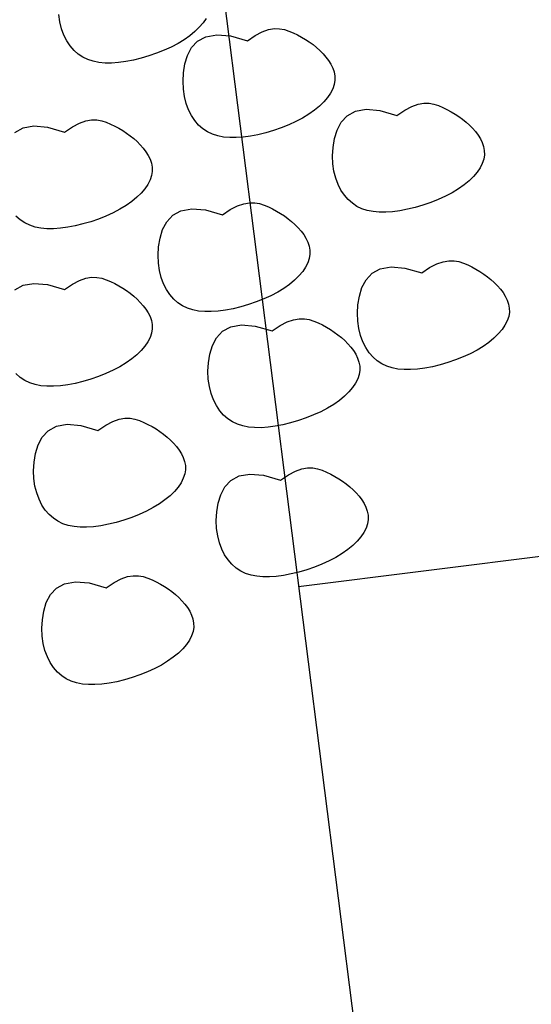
# Model space of a CAD drawing. Extents: x 446224 to 446791, y 446199 to 447379.
# Tile 69 of 113: x 446381.43 to 446382.55, y 447146.02 to 447148.17. Entities that reach past the tile are written whole.
import ezdxf

# ---------------------------------------------------------------- set-up
doc = ezdxf.new("R2010")
doc.units = 0
doc.header["$LTSCALE"] = 2
doc.header["$MEASUREMENT"] = 0
doc.linetypes.add('AUSGEZOGEN', pattern=[0])
doc.layers.add('BOESCHG', color=250, linetype='AUSGEZOGEN')
doc.layers.add('DB-Autohof', color=15, linetype='CONTINUOUS')

msp = doc.modelspace()

# ---------------------------------------------------------------- linework, layer by layer
at = {"layer": 'BOESCHG'}
msp.add_lwpolyline([(446480.167, 447162.8939, 0.000901), (446482.3856, 447143.3234, 0.006832), (446482.718, 447140.748, 0.000544), (446482.7459, 447140.5546, 0.000007), (446485.0918, 447124.3992, 0.000282), (446486.2005, 447116.7954, 0.000162), (446488.145, 447103.541)], format="xyb", dxfattribs=at)
at = {"layer": 'DB-Autohof', "linetype": 'Continuous'}
for p, q in [((446381.8135, 447148.7343), (446383.4368, 447135.9448)), ((446381.5222, 447148.1658), (446381.5199, 447148.1821)), ((446381.8403, 447148.1732), (446381.8338, 447148.1636)), ((446381.526, 447148.1508), (446381.5222, 447148.1658)), ((446381.5311, 447148.137), (446381.526, 447148.1508)), ((446381.8257, 447148.1542), (446381.8162, 447148.1449)), ((446381.8338, 447148.1636), (446381.8257, 447148.1542)), ((446381.9766, 447148.149), (446381.9891, 447148.1512)), ((446381.9891, 447148.1512), (446382.0005, 447148.151)), ((446382.0005, 447148.151), (446382.011, 447148.1492)), ((446381.5374, 447148.1245), (446381.5311, 447148.137)), ((446381.8053, 447148.1358), (446381.793, 447148.1271)), ((446381.8162, 447148.1449), (446381.8053, 447148.1358)), ((446381.822, 447148.1239), (446381.8399, 447148.1337)), ((446381.8399, 447148.1337), (446381.8635, 447148.1379)), ((446381.8635, 447148.1379), (446381.8933, 447148.1353)), ((446381.8933, 447148.1353), (446381.9303, 447148.1245)), ((446381.9303, 447148.1245), (446381.9474, 447148.1362)), ((446381.9474, 447148.1362), (446381.9628, 447148.1442)), ((446381.9628, 447148.1442), (446381.9766, 447148.149)), ((446382.011, 447148.1492), (446382.0208, 447148.146)), ((446382.0208, 447148.146), (446382.0302, 447148.142)), ((446382.0302, 447148.142), (446382.0394, 447148.1376)), ((446382.0394, 447148.1376), (446382.0483, 447148.1328)), ((446382.0483, 447148.1328), (446382.0569, 447148.1277)), ((446381.5448, 447148.1134), (446381.5374, 447148.1245)), ((446381.5531, 447148.1037), (446381.5448, 447148.1134)), ((446381.7647, 447148.1111), (446381.7491, 447148.104)), ((446381.7794, 447148.1188), (446381.7647, 447148.1111)), ((446381.793, 447148.1271), (446381.7794, 447148.1188)), ((446381.8, 447148.0928), (446381.809, 447148.1098)), ((446381.809, 447148.1098), (446381.822, 447148.1239)), ((446382.0569, 447148.1277), (446382.0652, 447148.1222)), ((446382.0652, 447148.1222), (446382.0733, 447148.1164)), ((446382.0733, 447148.1164), (446382.0809, 447148.1102)), ((446382.0809, 447148.1102), (446382.0882, 447148.1036)), ((446381.5623, 447148.0956), (446381.5531, 447148.1037)), ((446381.5723, 447148.089), (446381.5623, 447148.0956)), ((446381.5831, 447148.0839), (446381.5723, 447148.089)), ((446381.699, 447148.0868), (446381.6822, 447148.0827)), ((446381.716, 447148.0917), (446381.699, 447148.0868)), ((446381.7327, 447148.0975), (446381.716, 447148.0917)), ((446381.7491, 447148.104), (446381.7327, 447148.0975)), ((446381.7944, 447148.0742), (446381.8, 447148.0928)), ((446382.0882, 447148.1036), (446382.095, 447148.0966)), ((446382.095, 447148.0966), (446382.1014, 447148.0893)), ((446382.1014, 447148.0893), (446382.1071, 447148.0817)), ((446381.5947, 447148.0801), (446381.5831, 447148.0839)), ((446381.6072, 447148.0776), (446381.5947, 447148.0801)), ((446381.6206, 447148.0763), (446381.6072, 447148.0776)), ((446381.6348, 447148.0763), (446381.6206, 447148.0763)), ((446381.6498, 447148.0774), (446381.6348, 447148.0763)), ((446381.6657, 447148.0795), (446381.6498, 447148.0774)), ((446381.6822, 447148.0827), (446381.6657, 447148.0795)), ((446381.7914, 447148.0551), (446381.7944, 447148.0742)), ((446382.1071, 447148.0817), (446382.1121, 447148.0737)), ((446382.1121, 447148.0737), (446382.1161, 447148.0654)), ((446382.1161, 447148.0654), (446382.1191, 447148.0568)), ((446381.7904, 447148.0368), (446381.7914, 447148.0551)), ((446382.1191, 447148.0568), (446382.1207, 447148.048)), ((446382.1207, 447148.048), (446382.1209, 447148.0389)), ((446381.7911, 447148.0195), (446381.7904, 447148.0368)), ((446382.1195, 447148.0296), (446382.1163, 447148.0202)), ((446382.1209, 447148.0389), (446382.1195, 447148.0296)), ((446381.7934, 447148.0033), (446381.7911, 447148.0195)), ((446381.7972, 447147.9882), (446381.7934, 447148.0033)), ((446382.105, 447148.0011), (446382.0969, 447147.9916)), ((446382.1115, 447148.0106), (446382.105, 447148.0011)), ((446382.1163, 447148.0202), (446382.1115, 447148.0106)), ((446381.8023, 447147.9744), (446381.7972, 447147.9882)), ((446382.0874, 447147.9823), (446382.0765, 447147.9732)), ((446382.0969, 447147.9916), (446382.0874, 447147.9823)), ((446382.2729, 447147.9736), (446382.2883, 447147.9816)), ((446382.2883, 447147.9816), (446382.3021, 447147.9865)), ((446382.3021, 447147.9865), (446382.3146, 447147.9886)), ((446382.3146, 447147.9886), (446382.3259, 447147.9885)), ((446382.3259, 447147.9885), (446382.3364, 447147.9866)), ((446382.3364, 447147.9866), (446382.3463, 447147.9834)), ((446382.3463, 447147.9834), (446382.3556, 447147.9794)), ((446382.3556, 447147.9794), (446382.3648, 447147.975)), ((446381.8086, 447147.9619), (446381.8023, 447147.9744)), ((446381.816, 447147.9508), (446381.8086, 447147.9619)), ((446382.0642, 447147.9645), (446382.0506, 447147.9563)), ((446382.0765, 447147.9732), (446382.0642, 447147.9645)), ((446382.1344, 447147.9473), (446382.1475, 447147.9613)), ((446382.1475, 447147.9613), (446382.1654, 447147.9711)), ((446382.1654, 447147.9711), (446382.1889, 447147.9754)), ((446382.1889, 447147.9754), (446382.2188, 447147.9727)), ((446382.2188, 447147.9727), (446382.2557, 447147.962)), ((446382.2557, 447147.962), (446382.2729, 447147.9736)), ((446382.3648, 447147.975), (446382.3737, 447147.9702)), ((446382.3737, 447147.9702), (446382.3823, 447147.9651)), ((446382.3823, 447147.9651), (446382.3907, 447147.9596)), ((446382.3907, 447147.9596), (446382.3987, 447147.9538)), ((446381.4243, 447147.9252), (446381.4422, 447147.935)), ((446381.4422, 447147.935), (446381.4657, 447147.9392)), ((446381.4657, 447147.9392), (446381.4956, 447147.9366)), ((446381.4956, 447147.9366), (446381.5325, 447147.9258)), ((446381.5325, 447147.9258), (446381.5497, 447147.9375)), ((446381.5497, 447147.9375), (446381.5651, 447147.9455)), ((446381.5651, 447147.9455), (446381.5789, 447147.9503)), ((446381.5789, 447147.9503), (446381.5914, 447147.9525)), ((446381.5914, 447147.9525), (446381.6027, 447147.9524)), ((446381.6027, 447147.9524), (446381.6132, 447147.9505)), ((446381.6132, 447147.9505), (446381.6231, 447147.9473)), ((446381.6231, 447147.9473), (446381.6325, 447147.9433)), ((446381.6325, 447147.9433), (446381.6416, 447147.9389)), ((446381.6416, 447147.9389), (446381.6505, 447147.9341)), ((446381.8243, 447147.9412), (446381.816, 447147.9508)), ((446381.8335, 447147.9331), (446381.8243, 447147.9412)), ((446382.0203, 447147.9414), (446382.0039, 447147.9349)), ((446382.0359, 447147.9485), (446382.0203, 447147.9414)), ((446382.0506, 447147.9563), (446382.0359, 447147.9485)), ((446382.1255, 447147.9303), (446382.1344, 447147.9473)), ((446382.3987, 447147.9538), (446382.4063, 447147.9476)), ((446382.4063, 447147.9476), (446382.4136, 447147.941)), ((446382.4136, 447147.941), (446382.4204, 447147.9341)), ((446381.6505, 447147.9341), (446381.6592, 447147.929)), ((446381.6592, 447147.929), (446381.6675, 447147.9235)), ((446381.6675, 447147.9235), (446381.6755, 447147.9177)), ((446381.6755, 447147.9177), (446381.6832, 447147.9115)), ((446381.8435, 447147.9265), (446381.8335, 447147.9331)), ((446381.8543, 447147.9213), (446381.8435, 447147.9265)), ((446381.8659, 447147.9175), (446381.8543, 447147.9213)), ((446381.8784, 447147.915), (446381.8659, 447147.9175)), ((446381.8918, 447147.9138), (446381.8784, 447147.915)), ((446381.906, 447147.9137), (446381.8918, 447147.9138)), ((446381.921, 447147.9148), (446381.906, 447147.9137)), ((446381.9369, 447147.917), (446381.921, 447147.9148)), ((446381.9534, 447147.9201), (446381.9369, 447147.917)), ((446381.9702, 447147.9242), (446381.9534, 447147.9201)), ((446381.9872, 447147.9292), (446381.9702, 447147.9242)), ((446382.0039, 447147.9349), (446381.9872, 447147.9292)), ((446382.1199, 447147.9116), (446382.1255, 447147.9303)), ((446382.4204, 447147.9341), (446382.4268, 447147.9268)), ((446382.4268, 447147.9268), (446382.4326, 447147.9191)), ((446382.4326, 447147.9191), (446382.4375, 447147.9111)), ((446381.6832, 447147.9115), (446381.6904, 447147.9049)), ((446381.6904, 447147.9049), (446381.6973, 447147.8979)), ((446381.6973, 447147.8979), (446381.7036, 447147.8906)), ((446382.1158, 447147.8742), (446382.1169, 447147.8925)), ((446382.1169, 447147.8925), (446382.1199, 447147.9116)), ((446382.4375, 447147.9111), (446382.4416, 447147.9028)), ((446382.4416, 447147.9028), (446382.4445, 447147.8942)), ((446382.4445, 447147.8942), (446382.4461, 447147.8854)), ((446381.7036, 447147.8906), (446381.7094, 447147.883)), ((446381.7094, 447147.883), (446381.7144, 447147.875)), ((446381.7144, 447147.875), (446381.7184, 447147.8667)), ((446382.1165, 447147.8569), (446382.1158, 447147.8742)), ((446382.4463, 447147.8763), (446382.4449, 447147.8671)), ((446382.4461, 447147.8854), (446382.4463, 447147.8763)), ((446381.7184, 447147.8667), (446381.7213, 447147.8581)), ((446381.7213, 447147.8581), (446381.7229, 447147.8493)), ((446381.7229, 447147.8493), (446381.7231, 447147.8402)), ((446382.1188, 447147.8407), (446382.1165, 447147.8569)), ((446382.4417, 447147.8576), (446382.4369, 447147.8481)), ((446382.4449, 447147.8671), (446382.4417, 447147.8576)), ((446381.7217, 447147.8309), (446381.7186, 447147.8215)), ((446381.7231, 447147.8402), (446381.7217, 447147.8309)), ((446382.1226, 447147.8256), (446382.1188, 447147.8407)), ((446382.4224, 447147.829), (446382.4128, 447147.8197)), ((446382.4304, 447147.8385), (446382.4224, 447147.829)), ((446382.4369, 447147.8481), (446382.4304, 447147.8385)), ((446381.7137, 447147.8119), (446381.7072, 447147.8024)), ((446381.7186, 447147.8215), (446381.7137, 447147.8119)), ((446382.1277, 447147.8118), (446382.1226, 447147.8256)), ((446382.134, 447147.7993), (446382.1277, 447147.8118)), ((446382.4019, 447147.8107), (446382.3896, 447147.802)), ((446382.4128, 447147.8197), (446382.4019, 447147.8107)), ((446381.6992, 447147.7929), (446381.6897, 447147.7836)), ((446381.7072, 447147.8024), (446381.6992, 447147.7929)), ((446382.1414, 447147.7882), (446382.134, 447147.7993)), ((446382.1497, 447147.7786), (446382.1414, 447147.7882)), ((446382.3613, 447147.786), (446382.3457, 447147.7788)), ((446382.3761, 447147.7937), (446382.3613, 447147.786)), ((446382.3896, 447147.802), (446382.3761, 447147.7937)), ((446381.6664, 447147.7658), (446381.6529, 447147.7576)), ((446381.6787, 447147.7745), (446381.6664, 447147.7658)), ((446381.6897, 447147.7836), (446381.6787, 447147.7745)), ((446381.8932, 447147.7569), (446381.9086, 447147.7649)), ((446381.9086, 447147.7649), (446381.9224, 447147.7697)), ((446381.9224, 447147.7697), (446381.9349, 447147.7718)), ((446381.9349, 447147.7718), (446381.9463, 447147.7717)), ((446381.9463, 447147.7717), (446381.9568, 447147.7698)), ((446381.9568, 447147.7698), (446381.9666, 447147.7667)), ((446381.9666, 447147.7667), (446381.976, 447147.7627)), ((446382.1589, 447147.7705), (446382.1497, 447147.7786)), ((446382.1689, 447147.7639), (446382.1589, 447147.7705)), ((446382.1797, 447147.7587), (446382.1689, 447147.7639)), ((446382.3126, 447147.7666), (446382.2957, 447147.7616)), ((446382.3294, 447147.7723), (446382.3126, 447147.7666)), ((446382.3457, 447147.7788), (446382.3294, 447147.7723)), ((446381.4357, 447147.7344), (446381.4265, 447147.7425)), ((446381.6225, 447147.7427), (446381.6062, 447147.7362)), ((446381.6382, 447147.7498), (446381.6225, 447147.7427)), ((446381.6529, 447147.7576), (446381.6382, 447147.7498)), ((446381.7547, 447147.7305), (446381.7678, 447147.7446)), ((446381.7678, 447147.7446), (446381.7857, 447147.7544)), ((446381.7857, 447147.7544), (446381.8092, 447147.7586)), ((446381.8092, 447147.7586), (446381.8391, 447147.756)), ((446381.8391, 447147.756), (446381.876, 447147.7452)), ((446381.876, 447147.7452), (446381.8932, 447147.7569)), ((446381.976, 447147.7627), (446381.9851, 447147.7583)), ((446381.9851, 447147.7583), (446381.994, 447147.7535)), ((446381.994, 447147.7535), (446382.0027, 447147.7484)), ((446382.0027, 447147.7484), (446382.011, 447147.7429)), ((446382.011, 447147.7429), (446382.019, 447147.737)), ((446382.1914, 447147.7549), (446382.1797, 447147.7587)), ((446382.2039, 447147.7524), (446382.1914, 447147.7549)), ((446382.2172, 447147.7512), (446382.2039, 447147.7524)), ((446382.2314, 447147.7512), (446382.2172, 447147.7512)), ((446382.2465, 447147.7522), (446382.2314, 447147.7512)), ((446382.2623, 447147.7544), (446382.2465, 447147.7522)), ((446382.2788, 447147.7575), (446382.2623, 447147.7544)), ((446382.2957, 447147.7616), (446382.2788, 447147.7575)), ((446381.4457, 447147.7278), (446381.4357, 447147.7344)), ((446381.4565, 447147.7226), (446381.4457, 447147.7278)), ((446381.4682, 447147.7188), (446381.4565, 447147.7226)), ((446381.5556, 447147.7214), (446381.5392, 447147.7183)), ((446381.5725, 447147.7255), (446381.5556, 447147.7214)), ((446381.5894, 447147.7305), (446381.5725, 447147.7255)), ((446381.6062, 447147.7362), (446381.5894, 447147.7305)), ((446381.7458, 447147.7135), (446381.7547, 447147.7305)), ((446382.019, 447147.737), (446382.0267, 447147.7308)), ((446382.0267, 447147.7308), (446382.0339, 447147.7243)), ((446382.0339, 447147.7243), (446382.0408, 447147.7173)), ((446381.4807, 447147.7163), (446381.4682, 447147.7188)), ((446381.494, 447147.7151), (446381.4807, 447147.7163)), ((446381.5082, 447147.715), (446381.494, 447147.7151)), ((446381.5233, 447147.7161), (446381.5082, 447147.715)), ((446381.5392, 447147.7183), (446381.5233, 447147.7161)), ((446381.7402, 447147.6948), (446381.7458, 447147.7135)), ((446382.0408, 447147.7173), (446382.0471, 447147.71)), ((446382.0471, 447147.71), (446382.0529, 447147.7023)), ((446382.0529, 447147.7023), (446382.0579, 447147.6943)), ((446381.7372, 447147.6758), (446381.7402, 447147.6948)), ((446382.0579, 447147.6943), (446382.0619, 447147.686)), ((446382.0619, 447147.686), (446382.0648, 447147.6775)), ((446381.7362, 447147.6575), (446381.7372, 447147.6758)), ((446381.7369, 447147.6402), (446381.7362, 447147.6575)), ((446382.0648, 447147.6775), (446382.0665, 447147.6686)), ((446382.0666, 447147.6596), (446382.0652, 447147.6503)), ((446382.0665, 447147.6686), (446382.0666, 447147.6596)), ((446381.7392, 447147.6239), (446381.7369, 447147.6402)), ((446382.0621, 447147.6408), (446382.0572, 447147.6313)), ((446382.0652, 447147.6503), (446382.0621, 447147.6408)), ((446382.3271, 447147.6304), (446382.3425, 447147.6384)), ((446382.3425, 447147.6384), (446382.3563, 447147.6433)), ((446382.3563, 447147.6433), (446382.3688, 447147.6454)), ((446382.3688, 447147.6454), (446382.3802, 447147.6453)), ((446382.3802, 447147.6453), (446382.3907, 447147.6434)), ((446382.3907, 447147.6434), (446382.4005, 447147.6402)), ((446382.4005, 447147.6402), (446382.4099, 447147.6362)), ((446382.4099, 447147.6362), (446382.419, 447147.6318)), ((446381.7429, 447147.6089), (446381.7392, 447147.6239)), ((446382.0507, 447147.6217), (446382.0427, 447147.6123)), ((446382.0572, 447147.6313), (446382.0507, 447147.6217)), ((446382.1887, 447147.6041), (446382.2017, 447147.6181)), ((446382.2017, 447147.6181), (446382.2196, 447147.6279)), ((446382.2196, 447147.6279), (446382.2431, 447147.6321)), ((446382.2431, 447147.6321), (446382.273, 447147.6295)), ((446382.273, 447147.6295), (446382.3099, 447147.6188)), ((446382.3099, 447147.6188), (446382.3271, 447147.6304)), ((446382.419, 447147.6318), (446382.4279, 447147.627)), ((446382.4279, 447147.627), (446382.4366, 447147.6219)), ((446382.4366, 447147.6219), (446382.4449, 447147.6164)), ((446382.4449, 447147.6164), (446382.4529, 447147.6106)), ((446381.4243, 447147.582), (446381.4422, 447147.5918)), ((446381.4422, 447147.5918), (446381.4657, 447147.596)), ((446381.4657, 447147.596), (446381.4956, 447147.5934)), ((446381.4956, 447147.5934), (446381.5325, 447147.5826)), ((446381.5325, 447147.5826), (446381.5497, 447147.5943)), ((446381.5497, 447147.5943), (446381.5651, 447147.6023)), ((446381.5651, 447147.6023), (446381.5789, 447147.6071)), ((446381.5789, 447147.6071), (446381.5914, 447147.6093)), ((446381.5914, 447147.6093), (446381.6027, 447147.6091)), ((446381.6027, 447147.6091), (446381.6132, 447147.6073)), ((446381.6132, 447147.6073), (446381.6231, 447147.6041)), ((446381.6231, 447147.6041), (446381.6325, 447147.6001)), ((446381.6325, 447147.6001), (446381.6416, 447147.5957)), ((446381.6416, 447147.5957), (446381.6505, 447147.5909)), ((446381.748, 447147.5951), (446381.7429, 447147.6089)), ((446381.7543, 447147.5826), (446381.748, 447147.5951)), ((446382.0222, 447147.5939), (446382.0099, 447147.5852)), ((446382.0332, 447147.603), (446382.0222, 447147.5939)), ((446382.0427, 447147.6123), (446382.0332, 447147.603)), ((446382.1797, 447147.5871), (446382.1887, 447147.6041)), ((446382.4529, 447147.6106), (446382.4606, 447147.6044)), ((446382.4606, 447147.6044), (446382.4678, 447147.5978)), ((446382.4678, 447147.5978), (446382.4747, 447147.5909)), ((446381.6505, 447147.5909), (446381.6592, 447147.5858)), ((446381.6592, 447147.5858), (446381.6675, 447147.5803)), ((446381.6675, 447147.5803), (446381.6755, 447147.5745)), ((446381.6755, 447147.5745), (446381.6832, 447147.5683)), ((446381.7617, 447147.5715), (446381.7543, 447147.5826)), ((446381.7701, 447147.5618), (446381.7617, 447147.5715)), ((446381.9964, 447147.577), (446381.9817, 447147.5692)), ((446382.0099, 447147.5852), (446381.9964, 447147.577)), ((446382.1741, 447147.5684), (446382.1797, 447147.5871)), ((446382.4747, 447147.5909), (446382.4811, 447147.5836)), ((446382.4811, 447147.5836), (446382.4868, 447147.5759)), ((446382.4868, 447147.5759), (446382.4918, 447147.5679)), ((446381.6832, 447147.5683), (446381.6904, 447147.5617)), ((446381.6904, 447147.5617), (446381.6973, 447147.5547)), ((446381.6973, 447147.5547), (446381.7036, 447147.5474)), ((446381.7792, 447147.5537), (446381.7701, 447147.5618)), ((446381.7892, 447147.5471), (446381.7792, 447147.5537)), ((446381.9329, 447147.5498), (446381.916, 447147.5449)), ((446381.9497, 447147.5556), (446381.9329, 447147.5498)), ((446381.966, 447147.5621), (446381.9497, 447147.5556)), ((446381.9817, 447147.5692), (446381.966, 447147.5621)), ((446382.1701, 447147.531), (446382.1711, 447147.5493)), ((446382.1711, 447147.5493), (446382.1741, 447147.5684)), ((446382.4918, 447147.5679), (446382.4958, 447147.5596)), ((446382.4958, 447147.5596), (446382.4987, 447147.551)), ((446382.4987, 447147.551), (446382.5004, 447147.5422)), ((446381.7036, 447147.5474), (446381.7094, 447147.5398)), ((446381.7094, 447147.5398), (446381.7144, 447147.5318)), ((446381.7144, 447147.5318), (446381.7184, 447147.5235)), ((446381.8, 447147.542), (446381.7892, 447147.5471)), ((446381.8117, 447147.5382), (446381.8, 447147.542)), ((446381.8242, 447147.5357), (446381.8117, 447147.5382)), ((446381.8375, 447147.5344), (446381.8242, 447147.5357)), ((446381.8517, 447147.5344), (446381.8375, 447147.5344)), ((446381.8668, 447147.5355), (446381.8517, 447147.5344)), ((446381.8827, 447147.5376), (446381.8668, 447147.5355)), ((446381.8992, 447147.5408), (446381.8827, 447147.5376)), ((446381.916, 447147.5449), (446381.8992, 447147.5408)), ((446382.1708, 447147.5137), (446382.1701, 447147.531)), ((446382.5006, 447147.5331), (446382.4991, 447147.5239)), ((446382.5004, 447147.5422), (446382.5006, 447147.5331)), ((446381.7184, 447147.5235), (446381.7213, 447147.5149)), ((446381.7213, 447147.5149), (446381.7229, 447147.5061)), ((446381.7229, 447147.5061), (446381.7231, 447147.497)), ((446382.0017, 447147.504), (446382.0171, 447147.512)), ((446382.0171, 447147.512), (446382.0309, 447147.5168)), ((446382.0309, 447147.5168), (446382.0434, 447147.5189)), ((446382.0434, 447147.5189), (446382.0547, 447147.5188)), ((446382.0547, 447147.5188), (446382.0652, 447147.517)), ((446382.0652, 447147.517), (446382.0751, 447147.5138)), ((446382.0751, 447147.5138), (446382.0845, 447147.5098)), ((446382.0845, 447147.5098), (446382.0936, 447147.5054)), ((446382.1731, 447147.4975), (446382.1708, 447147.5137)), ((446382.496, 447147.5144), (446382.4911, 447147.5049)), ((446382.4991, 447147.5239), (446382.496, 447147.5144)), ((446381.7217, 447147.4877), (446381.7186, 447147.4783)), ((446381.7231, 447147.497), (446381.7217, 447147.4877)), ((446381.8632, 447147.4776), (446381.8763, 447147.4917)), ((446381.8763, 447147.4917), (446381.8942, 447147.5015)), ((446381.8942, 447147.5015), (446381.9177, 447147.5057)), ((446381.9177, 447147.5057), (446381.9476, 447147.5031)), ((446381.9476, 447147.5031), (446381.9845, 447147.4923)), ((446381.9845, 447147.4923), (446382.0017, 447147.504)), ((446382.0936, 447147.5054), (446382.1025, 447147.5006)), ((446382.1025, 447147.5006), (446382.1111, 447147.4955)), ((446382.1111, 447147.4955), (446382.1195, 447147.49)), ((446382.1195, 447147.49), (446382.1275, 447147.4842)), ((446382.1768, 447147.4824), (446382.1731, 447147.4975)), ((446382.4766, 447147.4858), (446382.4671, 447147.4765)), ((446382.4847, 447147.4953), (446382.4766, 447147.4858)), ((446382.4911, 447147.5049), (446382.4847, 447147.4953)), ((446381.7137, 447147.4687), (446381.7072, 447147.4592)), ((446381.7186, 447147.4783), (446381.7137, 447147.4687)), ((446381.8543, 447147.4606), (446381.8632, 447147.4776)), ((446382.1275, 447147.4842), (446382.1351, 447147.4779)), ((446382.1351, 447147.4779), (446382.1424, 447147.4714)), ((446382.1424, 447147.4714), (446382.1493, 447147.4644)), ((446382.1493, 447147.4644), (446382.1556, 447147.4571)), ((446382.1819, 447147.4686), (446382.1768, 447147.4824)), ((446382.1883, 447147.4561), (446382.1819, 447147.4686)), ((446382.4561, 447147.4675), (446382.4439, 447147.4588)), ((446382.4671, 447147.4765), (446382.4561, 447147.4675)), ((446381.6992, 447147.4497), (446381.6897, 447147.4404)), ((446381.7072, 447147.4592), (446381.6992, 447147.4497)), ((446381.8457, 447147.4229), (446381.8487, 447147.4419)), ((446381.8487, 447147.4419), (446381.8543, 447147.4606)), ((446382.1556, 447147.4571), (446382.1614, 447147.4494)), ((446382.1614, 447147.4494), (446382.1664, 447147.4415)), ((446382.1664, 447147.4415), (446382.1704, 447147.4332)), ((446382.1956, 447147.445), (446382.1883, 447147.4561)), ((446382.204, 447147.4354), (446382.1956, 447147.445)), ((446382.4156, 447147.4428), (446382.3999, 447147.4356)), ((446382.4303, 447147.4505), (446382.4156, 447147.4428)), ((446382.4439, 447147.4588), (446382.4303, 447147.4505)), ((446381.6664, 447147.4226), (446381.6529, 447147.4144)), ((446381.6787, 447147.4313), (446381.6664, 447147.4226)), ((446381.6897, 447147.4404), (446381.6787, 447147.4313)), ((446381.8446, 447147.4046), (446381.8457, 447147.4229)), ((446382.1704, 447147.4332), (446382.1733, 447147.4246)), ((446382.1733, 447147.4246), (446382.1749, 447147.4158)), ((446382.2131, 447147.4273), (446382.204, 447147.4354)), ((446382.2231, 447147.4207), (446382.2131, 447147.4273)), ((446382.234, 447147.4155), (446382.2231, 447147.4207)), ((446382.3668, 447147.4234), (446382.3499, 447147.4184)), ((446382.3836, 447147.4291), (446382.3668, 447147.4234)), ((446382.3999, 447147.4356), (446382.3836, 447147.4291)), ((446381.4357, 447147.3912), (446381.4265, 447147.3993)), ((446381.6225, 447147.3995), (446381.6062, 447147.393)), ((446381.6382, 447147.4066), (446381.6225, 447147.3995)), ((446381.6529, 447147.4144), (446381.6382, 447147.4066)), ((446381.8453, 447147.3873), (446381.8446, 447147.4046)), ((446382.1751, 447147.4067), (446382.1737, 447147.3974)), ((446382.1749, 447147.4158), (446382.1751, 447147.4067)), ((446382.2456, 447147.4117), (446382.234, 447147.4155)), ((446382.2581, 447147.4092), (446382.2456, 447147.4117)), ((446382.2715, 447147.408), (446382.2581, 447147.4092)), ((446382.2856, 447147.408), (446382.2715, 447147.408)), ((446382.3007, 447147.409), (446382.2856, 447147.408)), ((446382.3166, 447147.4112), (446382.3007, 447147.409)), ((446382.3331, 447147.4143), (446382.3166, 447147.4112)), ((446382.3499, 447147.4184), (446382.3331, 447147.4143)), ((446381.4457, 447147.3846), (446381.4357, 447147.3912)), ((446381.4565, 447147.3794), (446381.4457, 447147.3846)), ((446381.4682, 447147.3756), (446381.4565, 447147.3794)), ((446381.5556, 447147.3782), (446381.5392, 447147.3751)), ((446381.5725, 447147.3823), (446381.5556, 447147.3782)), ((446381.5894, 447147.3873), (446381.5725, 447147.3823)), ((446381.6062, 447147.393), (446381.5894, 447147.3873)), ((446381.8476, 447147.3711), (446381.8453, 447147.3873)), ((446382.1657, 447147.3784), (446382.1592, 447147.3689)), ((446382.1706, 447147.388), (446382.1657, 447147.3784)), ((446382.1737, 447147.3974), (446382.1706, 447147.388)), ((446381.4807, 447147.3731), (446381.4682, 447147.3756)), ((446381.494, 447147.3719), (446381.4807, 447147.3731)), ((446381.5082, 447147.3718), (446381.494, 447147.3719)), ((446381.5233, 447147.3729), (446381.5082, 447147.3718)), ((446381.5392, 447147.3751), (446381.5233, 447147.3729)), ((446381.8514, 447147.356), (446381.8476, 447147.3711)), ((446381.8565, 447147.3422), (446381.8514, 447147.356)), ((446385.4792, 447147.3661), (446382.0419, 447146.935)), ((446382.1512, 447147.3594), (446382.1416, 447147.3501)), ((446382.1592, 447147.3689), (446382.1512, 447147.3594)), ((446381.8628, 447147.3297), (446381.8565, 447147.3422)), ((446382.1307, 447147.341), (446382.1184, 447147.3323)), ((446382.1416, 447147.3501), (446382.1307, 447147.341)), ((446381.8702, 447147.3186), (446381.8628, 447147.3297)), ((446381.8785, 447147.3089), (446381.8702, 447147.3186)), ((446382.0902, 447147.3163), (446382.0745, 447147.3092)), ((446382.1049, 447147.3241), (446382.0902, 447147.3163)), ((446382.1184, 447147.3323), (446382.1049, 447147.3241)), ((446381.622, 447147.2872), (446381.6374, 447147.2952)), ((446381.6374, 447147.2952), (446381.6512, 447147.3001)), ((446381.6512, 447147.3001), (446381.6637, 447147.3022)), ((446381.6637, 447147.3022), (446381.6751, 447147.3021)), ((446381.6751, 447147.3021), (446381.6856, 447147.3002)), ((446381.6856, 447147.3002), (446381.6954, 447147.297)), ((446381.6954, 447147.297), (446381.7048, 447147.293)), ((446381.7048, 447147.293), (446381.7139, 447147.2886)), ((446381.8877, 447147.3008), (446381.8785, 447147.3089)), ((446381.8977, 447147.2942), (446381.8877, 447147.3008)), ((446381.9085, 447147.2891), (446381.8977, 447147.2942)), ((446382.0245, 447147.292), (446382.0076, 447147.2879)), ((446382.0414, 447147.2969), (446382.0245, 447147.292)), ((446382.0582, 447147.3027), (446382.0414, 447147.2969)), ((446382.0745, 447147.3092), (446382.0582, 447147.3027)), ((446381.4835, 447147.2609), (446381.4966, 447147.2749)), ((446381.4966, 447147.2749), (446381.5145, 447147.2847)), ((446381.5145, 447147.2847), (446381.538, 447147.2889)), ((446381.538, 447147.2889), (446381.5679, 447147.2863)), ((446381.5679, 447147.2863), (446381.6048, 447147.2756)), ((446381.6048, 447147.2756), (446381.622, 447147.2872)), ((446381.7139, 447147.2886), (446381.7228, 447147.2838)), ((446381.7228, 447147.2838), (446381.7315, 447147.2787)), ((446381.7315, 447147.2787), (446381.7398, 447147.2732)), ((446381.7398, 447147.2732), (446381.7478, 447147.2674)), ((446381.9202, 447147.2853), (446381.9085, 447147.2891)), ((446381.9327, 447147.2828), (446381.9202, 447147.2853)), ((446381.946, 447147.2816), (446381.9327, 447147.2828)), ((446381.9602, 447147.2815), (446381.946, 447147.2816)), ((446381.9753, 447147.2826), (446381.9602, 447147.2815)), ((446381.9911, 447147.2847), (446381.9753, 447147.2826)), ((446382.0076, 447147.2879), (446381.9911, 447147.2847)), ((446381.4746, 447147.2439), (446381.4835, 447147.2609)), ((446381.7478, 447147.2674), (446381.7555, 447147.2612)), ((446381.7555, 447147.2612), (446381.7627, 447147.2546)), ((446381.7627, 447147.2546), (446381.7696, 447147.2477)), ((446381.469, 447147.2252), (446381.4746, 447147.2439)), ((446381.7696, 447147.2477), (446381.776, 447147.2404)), ((446381.776, 447147.2404), (446381.7817, 447147.2327)), ((446381.7817, 447147.2327), (446381.7867, 447147.2247)), ((446381.465, 447147.1878), (446381.466, 447147.2061)), ((446381.466, 447147.2061), (446381.469, 447147.2252)), ((446381.7867, 447147.2247), (446381.7907, 447147.2164)), ((446381.7907, 447147.2164), (446381.7936, 447147.2078)), ((446381.7936, 447147.2078), (446381.7953, 447147.199)), ((446381.4657, 447147.1705), (446381.465, 447147.1878)), ((446381.7954, 447147.1899), (446381.794, 447147.1807)), ((446381.7953, 447147.199), (446381.7954, 447147.1899)), ((446382.0198, 447147.1788), (446382.0351, 447147.1869)), ((446382.0351, 447147.1869), (446382.049, 447147.1917)), ((446382.049, 447147.1917), (446382.0614, 447147.1938)), ((446382.0614, 447147.1938), (446382.0728, 447147.1937)), ((446382.0728, 447147.1937), (446382.0833, 447147.1918)), ((446382.0833, 447147.1918), (446382.0931, 447147.1886)), ((446382.0931, 447147.1886), (446382.1025, 447147.1847)), ((446382.1025, 447147.1847), (446382.1117, 447147.1802)), ((446381.468, 447147.1543), (446381.4657, 447147.1705)), ((446381.7909, 447147.1712), (446381.786, 447147.1617)), ((446381.794, 447147.1807), (446381.7909, 447147.1712)), ((446381.8813, 447147.1525), (446381.8944, 447147.1666)), ((446381.8944, 447147.1666), (446381.9123, 447147.1763)), ((446381.9123, 447147.1763), (446381.9358, 447147.1806)), ((446381.9358, 447147.1806), (446381.9656, 447147.178)), ((446381.9656, 447147.178), (446382.0026, 447147.1672)), ((446382.0026, 447147.1672), (446382.0198, 447147.1788)), ((446382.1117, 447147.1802), (446382.1206, 447147.1755)), ((446382.1206, 447147.1755), (446382.1292, 447147.1703)), ((446382.1292, 447147.1703), (446382.1376, 447147.1649)), ((446382.1376, 447147.1649), (446382.1456, 447147.159)), ((446381.4717, 447147.1392), (446381.468, 447147.1543)), ((446381.7715, 447147.1426), (446381.762, 447147.1333)), ((446381.7795, 447147.1521), (446381.7715, 447147.1426)), ((446381.786, 447147.1617), (446381.7795, 447147.1521)), ((446381.8723, 447147.1355), (446381.8813, 447147.1525)), ((446382.1456, 447147.159), (446382.1532, 447147.1528)), ((446382.1532, 447147.1528), (446382.1605, 447147.1462)), ((446382.1605, 447147.1462), (446382.1673, 447147.1393)), ((446381.4768, 447147.1254), (446381.4717, 447147.1392)), ((446381.4832, 447147.1129), (446381.4768, 447147.1254)), ((446381.751, 447147.1243), (446381.7388, 447147.1156)), ((446381.762, 447147.1333), (446381.751, 447147.1243)), ((446381.8667, 447147.1168), (446381.8723, 447147.1355)), ((446382.1673, 447147.1393), (446382.1737, 447147.132)), ((446382.1737, 447147.132), (446382.1795, 447147.1243)), ((446382.1795, 447147.1243), (446382.1844, 447147.1163)), ((446381.4905, 447147.1018), (446381.4832, 447147.1129)), ((446381.4989, 447147.0922), (446381.4905, 447147.1018)), ((446381.7105, 447147.0996), (446381.6948, 447147.0924)), ((446381.7252, 447147.1073), (446381.7105, 447147.0996)), ((446381.7388, 447147.1156), (446381.7252, 447147.1073)), ((446381.8638, 447147.0978), (446381.8667, 447147.1168)), ((446382.1844, 447147.1163), (446382.1885, 447147.108)), ((446382.1885, 447147.108), (446382.1914, 447147.0995)), ((446382.1914, 447147.0995), (446382.193, 447147.0906)), ((446381.508, 447147.0841), (446381.4989, 447147.0922)), ((446381.518, 447147.0775), (446381.508, 447147.0841)), ((446381.5289, 447147.0723), (446381.518, 447147.0775)), ((446381.6617, 447147.0802), (446381.6448, 447147.0752)), ((446381.6785, 447147.0859), (446381.6617, 447147.0802)), ((446381.6948, 447147.0924), (446381.6785, 447147.0859)), ((446381.8627, 447147.0795), (446381.8638, 447147.0978)), ((446381.8634, 447147.0621), (446381.8627, 447147.0795)), ((446382.1932, 447147.0816), (446382.1918, 447147.0723)), ((446382.193, 447147.0906), (446382.1932, 447147.0816)), ((446381.5405, 447147.0685), (446381.5289, 447147.0723)), ((446381.553, 447147.066), (446381.5405, 447147.0685)), ((446381.5663, 447147.0648), (446381.553, 447147.066)), ((446381.5805, 447147.0648), (446381.5663, 447147.0648)), ((446381.5956, 447147.0658), (446381.5805, 447147.0648)), ((446381.6115, 447147.068), (446381.5956, 447147.0658)), ((446381.628, 447147.0711), (446381.6115, 447147.068)), ((446381.6448, 447147.0752), (446381.628, 447147.0711)), ((446381.8657, 447147.0459), (446381.8634, 447147.0621)), ((446382.1886, 447147.0628), (446382.1838, 447147.0533)), ((446382.1918, 447147.0723), (446382.1886, 447147.0628)), ((446381.8695, 447147.0309), (446381.8657, 447147.0459)), ((446382.1693, 447147.0342), (446382.1597, 447147.0249)), ((446382.1773, 447147.0437), (446382.1693, 447147.0342)), ((446382.1838, 447147.0533), (446382.1773, 447147.0437)), ((446381.8746, 447147.017), (446381.8695, 447147.0309)), ((446381.8809, 447147.0045), (446381.8746, 447147.017)), ((446382.1488, 447147.0159), (446382.1365, 447147.0072)), ((446382.1597, 447147.0249), (446382.1488, 447147.0159)), ((446381.8883, 447146.9934), (446381.8809, 447147.0045)), ((446381.8966, 447146.9838), (446381.8883, 447146.9934)), ((446382.1082, 447146.9912), (446382.0926, 447146.984)), ((446382.123, 447146.9989), (446382.1082, 447146.9912)), ((446382.1365, 447147.0072), (446382.123, 447146.9989)), ((446381.9058, 447146.9757), (446381.8966, 447146.9838)), ((446381.9158, 447146.9691), (446381.9058, 447146.9757)), ((446382.0595, 447146.9718), (446382.0425, 447146.9669)), ((446382.0762, 447146.9776), (446382.0595, 447146.9718)), ((446382.0926, 447146.984), (446382.0762, 447146.9776)), ((446381.6401, 447146.944), (446381.6555, 447146.952)), ((446381.6555, 447146.952), (446381.6693, 447146.9569)), ((446381.6693, 447146.9569), (446381.6818, 447146.959)), ((446381.6818, 447146.959), (446381.6931, 447146.9589)), ((446381.6931, 447146.9589), (446381.7036, 447146.957)), ((446381.7036, 447146.957), (446381.7135, 447146.9538)), ((446381.7135, 447146.9538), (446381.7229, 447146.9498)), ((446381.7229, 447146.9498), (446381.732, 447146.9454)), ((446381.9266, 447146.9639), (446381.9158, 447146.9691)), ((446381.9383, 447146.9601), (446381.9266, 447146.9639)), ((446381.9508, 447146.9577), (446381.9383, 447146.9601)), ((446381.9641, 447146.9564), (446381.9508, 447146.9577)), ((446381.9783, 447146.9564), (446381.9641, 447146.9564)), ((446381.9933, 447146.9575), (446381.9783, 447146.9564)), ((446382.0092, 447146.9596), (446381.9933, 447146.9575)), ((446382.0257, 447146.9628), (446382.0092, 447146.9596)), ((446382.0425, 447146.9669), (446382.0257, 447146.9628)), ((446381.5016, 447146.9177), (446381.5147, 447146.9317)), ((446381.5147, 447146.9317), (446381.5326, 447146.9415)), ((446381.5326, 447146.9415), (446381.5561, 447146.9458)), ((446381.5561, 447146.9458), (446381.586, 447146.9431)), ((446381.586, 447146.9431), (446381.6229, 447146.9324)), ((446381.6229, 447146.9324), (446381.6401, 447146.944)), ((446381.732, 447146.9454), (446381.7409, 447146.9406)), ((446381.7409, 447146.9406), (446381.7496, 447146.9355)), ((446381.7496, 447146.9355), (446381.7579, 447146.93)), ((446381.7579, 447146.93), (446381.7659, 447146.9242)), ((446381.4927, 447146.9007), (446381.5016, 447146.9177)), ((446381.7659, 447146.9242), (446381.7736, 447146.918)), ((446381.7736, 447146.918), (446381.7808, 447146.9114)), ((446381.7808, 447146.9114), (446381.7877, 447146.9045)), ((446381.4871, 447146.882), (446381.4927, 447146.9007)), ((446381.7877, 447146.9045), (446381.794, 447146.8972)), ((446381.794, 447146.8972), (446381.7998, 447146.8895)), ((446381.7998, 447146.8895), (446381.8048, 447146.8815)), ((446381.483, 447146.8446), (446381.4841, 447146.8629)), ((446381.4841, 447146.8629), (446381.4871, 447146.882)), ((446381.8048, 447146.8815), (446381.8088, 447146.8732)), ((446381.8088, 447146.8732), (446381.8117, 447146.8646)), ((446381.8117, 447146.8646), (446381.8133, 447146.8558)), ((446381.4837, 447146.8273), (446381.483, 447146.8446)), ((446381.8135, 447146.8467), (446381.8121, 447146.8375)), ((446381.8133, 447146.8558), (446381.8135, 447146.8467)), ((446381.486, 447146.8111), (446381.4837, 447146.8273)), ((446381.809, 447146.828), (446381.8041, 447146.8185)), ((446381.8121, 447146.8375), (446381.809, 447146.828)), ((446381.4898, 447146.796), (446381.486, 447146.8111)), ((446381.7896, 447146.7994), (446381.7801, 447146.7901)), ((446381.7976, 447146.8089), (446381.7896, 447146.7994)), ((446381.8041, 447146.8185), (446381.7976, 447146.8089)), ((446381.4949, 447146.7822), (446381.4898, 447146.796)), ((446381.5012, 447146.7697), (446381.4949, 447146.7822)), ((446381.7691, 447146.7811), (446381.7568, 447146.7724)), ((446381.7801, 447146.7901), (446381.7691, 447146.7811)), ((446381.5086, 447146.7586), (446381.5012, 447146.7697)), ((446381.5169, 447146.749), (446381.5086, 447146.7586)), ((446381.7286, 447146.7564), (446381.7129, 447146.7492)), ((446381.7433, 447146.7641), (446381.7286, 447146.7564)), ((446381.7568, 447146.7724), (446381.7433, 447146.7641)), ((446381.5261, 447146.7409), (446381.5169, 447146.749)), ((446381.5361, 447146.7343), (446381.5261, 447146.7409)), ((446381.5469, 447146.7291), (446381.5361, 447146.7343)), ((446381.6798, 447146.737), (446381.6629, 447146.732)), ((446381.6966, 447146.7427), (446381.6798, 447146.737)), ((446381.7129, 447146.7492), (446381.6966, 447146.7427)), ((446381.5586, 447146.7253), (446381.5469, 447146.7291)), ((446381.5711, 447146.7228), (446381.5586, 447146.7253)), ((446381.5844, 447146.7216), (446381.5711, 447146.7228)), ((446381.5986, 447146.7216), (446381.5844, 447146.7216)), ((446381.6137, 447146.7226), (446381.5986, 447146.7216)), ((446381.6296, 447146.7248), (446381.6137, 447146.7226)), ((446381.646, 447146.7279), (446381.6296, 447146.7248)), ((446381.6629, 447146.732), (446381.646, 447146.7279))]:
    msp.add_line(p, q, dxfattribs=at)

doc.saveas('drawing.dxf')
